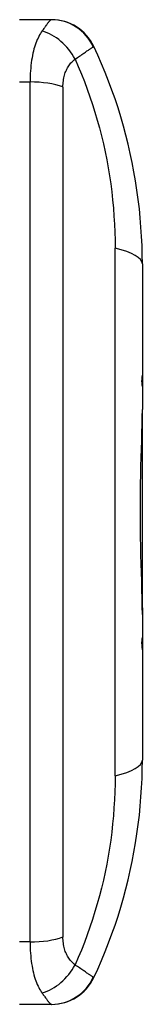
# Model space of a CAD drawing. Header units: inches. Extents: x 4.5 to 59.1, y 2.5 to 39.1.
# Tile 13 of 34: x 21.35 to 21.506, y 20.017 to 21.267. Entities that reach past the tile are written whole.
import ezdxf

# ---------------------------------------------------------------- set-up
doc = ezdxf.new("R2010")
doc.units = ezdxf.units.IN
doc.header["$MEASUREMENT"] = 0
doc.layers.add('Visible Edges(ANSI)', color=7, linetype='Continuous', lineweight=25)
doc.layers.add('Visible Tangent Edges(ANSI)', color=7, linetype='Continuous', lineweight=25)

msp = doc.modelspace()

# ---------------------------------------------------------------- linework, layer by layer
at = {"layer": 'Visible Edges(ANSI)'}
for p, q in [((21.3906, 21.2666), (21.3504, 21.2666)), ((21.3911, 21.2666), (21.3906, 21.2666)), ((21.5062, 20.9565), (21.5062, 20.8151)), ((21.5062, 20.8151), (21.5062, 20.801)), ((21.5062, 20.801), (21.5062, 20.7716)), ((21.5062, 20.5198), (21.5062, 20.7716)), ((21.5062, 20.5198), (21.5061, 20.5198)), ((21.5062, 20.5198), (21.5062, 20.5116)), ((21.5062, 20.5116), (21.5062, 20.4822)), ((21.5062, 20.4822), (21.5062, 20.4667)), ((21.5062, 20.4667), (21.5062, 20.3266)), ((21.3504, 20.0166), (21.3906, 20.0166)), ((21.3906, 20.0166), (21.3911, 20.0166))]:
    msp.add_line(p, q, dxfattribs=at)
at = {"layer": 'Visible Edges(ANSI)', "flags": 128}
for points in [[(21.5062, 20.9565), (21.5061, 20.9682), (21.5058, 20.9798), (21.5052, 20.9915), (21.5045, 21.0032), (21.5035, 21.0149), (21.5024, 21.0266), (21.501, 21.0383), (21.4994, 21.0501), (21.4976, 21.0618), (21.4956, 21.0735), (21.4933, 21.0851), (21.4909, 21.0968), (21.4882, 21.1084), (21.4853, 21.12), (21.4822, 21.1316), (21.4788, 21.1431), (21.4753, 21.1545), (21.4715, 21.1659), (21.4675, 21.1772), (21.4634, 21.1885), (21.459, 21.1997), (21.4544, 21.2107), (21.4496, 21.2217), (21.4446, 21.2326)], [(21.5056, 20.8075), (21.5056, 20.8078), (21.5057, 20.8081), (21.5057, 20.8085), (21.5058, 20.8088), (21.5058, 20.8091), (21.5058, 20.8094), (21.5059, 20.8098), (21.5059, 20.8101), (21.5059, 20.8104), (21.506, 20.8107), (21.506, 20.811), (21.506, 20.8113), (21.506, 20.8117), (21.5061, 20.812), (21.5061, 20.8123), (21.5061, 20.8126), (21.5061, 20.8129), (21.5061, 20.8132), (21.5061, 20.8135), (21.5062, 20.8138), (21.5062, 20.8141), (21.5062, 20.8145), (21.5062, 20.8148), (21.5062, 20.8151)], [(21.5062, 20.801), (21.5062, 20.8012), (21.5062, 20.8015), (21.5062, 20.8018), (21.5062, 20.802), (21.5061, 20.8023), (21.5061, 20.8026), (21.5061, 20.8028), (21.5061, 20.8031), (21.5061, 20.8034), (21.5061, 20.8036), (21.506, 20.8039), (21.506, 20.8042), (21.506, 20.8045), (21.506, 20.8047), (21.5059, 20.805), (21.5059, 20.8053), (21.5059, 20.8055), (21.5058, 20.8058), (21.5058, 20.8061), (21.5058, 20.8064), (21.5057, 20.8067), (21.5057, 20.8069), (21.5056, 20.8072), (21.5056, 20.8075)], [(21.5062, 20.5116), (21.5061, 20.5218), (21.5059, 20.5323), (21.5057, 20.5429), (21.5054, 20.5537), (21.5051, 20.5646), (21.5047, 20.5757), (21.5044, 20.5868), (21.5042, 20.5981), (21.5039, 20.6094), (21.5038, 20.6207), (21.5037, 20.6321), (21.5037, 20.6435), (21.5037, 20.6548), (21.5038, 20.6662), (21.504, 20.6775), (21.5042, 20.6887), (21.5045, 20.6999), (21.5048, 20.7109), (21.5052, 20.7216), (21.5055, 20.7321), (21.5057, 20.7424), (21.506, 20.7524), (21.5061, 20.7621), (21.5062, 20.7716)], [(21.5055, 20.4756), (21.5056, 20.4759), (21.5056, 20.4761), (21.5057, 20.4764), (21.5057, 20.4767), (21.5058, 20.477), (21.5058, 20.4773), (21.5059, 20.4775), (21.5059, 20.4778), (21.5059, 20.4781), (21.506, 20.4784), (21.506, 20.4787), (21.506, 20.4789), (21.506, 20.4792), (21.5061, 20.4795), (21.5061, 20.4798), (21.5061, 20.48), (21.5061, 20.4803), (21.5061, 20.4806), (21.5061, 20.4809), (21.5062, 20.4811), (21.5062, 20.4814), (21.5062, 20.4817), (21.5062, 20.4819), (21.5062, 20.4822)], [(21.5062, 20.4667), (21.5062, 20.4671), (21.5062, 20.4674), (21.5062, 20.4678), (21.5062, 20.4681), (21.5061, 20.4685), (21.5061, 20.4689), (21.5061, 20.4692), (21.5061, 20.4696), (21.5061, 20.47), (21.5061, 20.4703), (21.506, 20.4707), (21.506, 20.4711), (21.506, 20.4714), (21.506, 20.4718), (21.5059, 20.4722), (21.5059, 20.4726), (21.5059, 20.4729), (21.5058, 20.4733), (21.5058, 20.4737), (21.5057, 20.4741), (21.5057, 20.4744), (21.5056, 20.4748), (21.5056, 20.4752), (21.5055, 20.4756)], [(21.4446, 20.0505), (21.4496, 20.0614), (21.4544, 20.0724), (21.459, 20.0835), (21.4634, 20.0947), (21.4675, 20.1059), (21.4715, 20.1172), (21.4753, 20.1286), (21.4788, 20.1401), (21.4822, 20.1516), (21.4853, 20.1631), (21.4882, 20.1747), (21.4909, 20.1864), (21.4933, 20.198), (21.4956, 20.2097), (21.4976, 20.2214), (21.4994, 20.2331), (21.501, 20.2448), (21.5024, 20.2565), (21.5035, 20.2682), (21.5045, 20.28), (21.5052, 20.2916), (21.5058, 20.3033), (21.5061, 20.315), (21.5062, 20.3266)]]:
    msp.add_lwpolyline(points, dxfattribs=at)
at = {"layer": 'Visible Edges(ANSI)'}
for centre, start, end in [((21.3911, 21.2075), 25.1437, 90), ((21.3911, 20.0756), 270, 334.8563)]:
    msp.add_arc(centre, 0.0591, start, end, dxfattribs=at)
at = {"layer": 'Visible Tangent Edges(ANSI)'}
for p, q in [((21.3504, 21.1875), (21.3636, 21.1875)), ((21.3636, 20.0957), (21.3636, 21.1875)), ((21.4054, 21.1811), (21.4054, 20.102)), ((21.4716, 20.3067), (21.4716, 20.9765)), ((21.3636, 20.0957), (21.3504, 20.0957))]:
    msp.add_line(p, q, dxfattribs=at)
at = {"layer": 'Visible Tangent Edges(ANSI)', "flags": 128}
for points in [[(21.3906, 21.2666), (21.3904, 21.2666), (21.3901, 21.2665), (21.3899, 21.2663), (21.3896, 21.2661), (21.3893, 21.2659), (21.3889, 21.2656), (21.3886, 21.2652), (21.3882, 21.2648), (21.3878, 21.2643), (21.3874, 21.2638), (21.3869, 21.2633), (21.3864, 21.2627), (21.3859, 21.262), (21.3854, 21.2613), (21.3849, 21.2606), (21.3843, 21.2598), (21.3837, 21.259), (21.3831, 21.2581), (21.3825, 21.2572), (21.3818, 21.2563), (21.3811, 21.2553), (21.3804, 21.2543), (21.3797, 21.2533), (21.379, 21.2523)], [(21.379, 21.2523), (21.3779, 21.2507), (21.3768, 21.249), (21.3758, 21.2472), (21.3747, 21.2453), (21.3738, 21.2433), (21.3728, 21.2413), (21.3719, 21.2391), (21.371, 21.2368), (21.3702, 21.2344), (21.3694, 21.2319), (21.3686, 21.2294), (21.3679, 21.2267), (21.3673, 21.2239), (21.3667, 21.221), (21.3661, 21.218), (21.3656, 21.215), (21.3651, 21.2118), (21.3647, 21.2085), (21.3644, 21.2052), (21.3641, 21.2018), (21.3639, 21.1983), (21.3637, 21.1947), (21.3636, 21.1911), (21.3636, 21.1875)], [(21.4207, 21.2165), (21.4222, 21.2175), (21.4237, 21.2185), (21.4252, 21.2195), (21.4266, 21.2204), (21.4279, 21.2213), (21.4292, 21.2222), (21.4305, 21.2231), (21.4317, 21.2239), (21.4328, 21.2247), (21.4339, 21.2255), (21.4349, 21.2262), (21.4359, 21.2269), (21.4369, 21.2275), (21.4378, 21.2281), (21.4386, 21.2287), (21.4394, 21.2292), (21.4401, 21.2297), (21.4408, 21.2302), (21.4414, 21.2306), (21.442, 21.2309), (21.4425, 21.2313), (21.443, 21.2315), (21.4434, 21.2318), (21.4438, 21.2319)], [(21.4438, 21.2319), (21.4439, 21.232), (21.4439, 21.232), (21.444, 21.2321), (21.4441, 21.2321), (21.4441, 21.2321), (21.4442, 21.2322), (21.4442, 21.2322), (21.4443, 21.2322), (21.4443, 21.2322), (21.4444, 21.2323), (21.4444, 21.2323), (21.4445, 21.2323), (21.4445, 21.2324), (21.4445, 21.2324), (21.4445, 21.2324), (21.4446, 21.2324), (21.4446, 21.2325), (21.4446, 21.2325), (21.4446, 21.2325), (21.4446, 21.2325), (21.4446, 21.2326), (21.4446, 21.2326), (21.4446, 21.2326), (21.4446, 21.2326)], [(21.4054, 21.1811), (21.4054, 21.1831), (21.4055, 21.1851), (21.4056, 21.187), (21.4059, 21.1889), (21.4061, 21.1908), (21.4065, 21.1926), (21.4069, 21.1944), (21.4073, 21.1961), (21.4078, 21.1978), (21.4084, 21.1994), (21.409, 21.2009), (21.4097, 21.2025), (21.4104, 21.2039), (21.4111, 21.2053), (21.4119, 21.2067), (21.4128, 21.208), (21.4137, 21.2092), (21.4146, 21.2104), (21.4155, 21.2116), (21.4165, 21.2127), (21.4175, 21.2137), (21.4186, 21.2147), (21.4196, 21.2156), (21.4207, 21.2165)], [(21.4207, 21.2165), (21.4248, 21.2071), (21.4288, 21.1976), (21.4326, 21.188), (21.4362, 21.1784), (21.4397, 21.1687), (21.4429, 21.1588), (21.446, 21.149), (21.449, 21.139), (21.4517, 21.1291), (21.4543, 21.119), (21.4567, 21.1089), (21.4589, 21.0988), (21.461, 21.0887), (21.4628, 21.0785), (21.4645, 21.0683), (21.466, 21.0581), (21.4673, 21.0479), (21.4684, 21.0377), (21.4694, 21.0275), (21.4702, 21.0173), (21.4708, 21.007), (21.4712, 20.9968), (21.4715, 20.9866), (21.4716, 20.9765)], [(21.4716, 20.3067), (21.4715, 20.2965), (21.4712, 20.2863), (21.4708, 20.2761), (21.4702, 20.2659), (21.4694, 20.2557), (21.4684, 20.2455), (21.4673, 20.2352), (21.466, 20.225), (21.4645, 20.2148), (21.4628, 20.2046), (21.461, 20.1945), (21.4589, 20.1843), (21.4567, 20.1742), (21.4543, 20.1641), (21.4517, 20.1541), (21.449, 20.1441), (21.446, 20.1342), (21.4429, 20.1243), (21.4397, 20.1145), (21.4362, 20.1048), (21.4326, 20.0951), (21.4288, 20.0855), (21.4248, 20.0761), (21.4207, 20.0667)], [(21.4207, 20.0667), (21.4196, 20.0675), (21.4186, 20.0685), (21.4175, 20.0695), (21.4165, 20.0705), (21.4155, 20.0716), (21.4146, 20.0727), (21.4137, 20.0739), (21.4128, 20.0752), (21.4119, 20.0765), (21.4111, 20.0778), (21.4104, 20.0792), (21.4097, 20.0807), (21.409, 20.0822), (21.4084, 20.0838), (21.4078, 20.0854), (21.4073, 20.0871), (21.4069, 20.0888), (21.4065, 20.0906), (21.4061, 20.0924), (21.4059, 20.0943), (21.4056, 20.0962), (21.4055, 20.0981), (21.4054, 20.1), (21.4054, 20.102)], [(21.3636, 20.0957), (21.3636, 20.092), (21.3637, 20.0884), (21.3639, 20.0849), (21.3641, 20.0814), (21.3644, 20.078), (21.3647, 20.0746), (21.3651, 20.0714), (21.3656, 20.0682), (21.3661, 20.0651), (21.3667, 20.0621), (21.3673, 20.0593), (21.3679, 20.0565), (21.3686, 20.0538), (21.3694, 20.0512), (21.3702, 20.0487), (21.371, 20.0464), (21.3719, 20.0441), (21.3728, 20.0419), (21.3738, 20.0398), (21.3747, 20.0378), (21.3758, 20.0359), (21.3768, 20.0342), (21.3779, 20.0325), (21.379, 20.0309)], [(21.4438, 20.0512), (21.4434, 20.0514), (21.443, 20.0516), (21.4425, 20.0519), (21.442, 20.0522), (21.4414, 20.0526), (21.4408, 20.053), (21.4401, 20.0534), (21.4394, 20.0539), (21.4386, 20.0545), (21.4378, 20.055), (21.4369, 20.0556), (21.4359, 20.0563), (21.4349, 20.057), (21.4339, 20.0577), (21.4328, 20.0585), (21.4317, 20.0592), (21.4305, 20.0601), (21.4292, 20.0609), (21.4279, 20.0618), (21.4266, 20.0627), (21.4252, 20.0637), (21.4237, 20.0647), (21.4222, 20.0656), (21.4207, 20.0667)], [(21.4446, 20.0505), (21.4446, 20.0506), (21.4446, 20.0506), (21.4446, 20.0506), (21.4446, 20.0506), (21.4446, 20.0506), (21.4446, 20.0507), (21.4446, 20.0507), (21.4446, 20.0507), (21.4445, 20.0507), (21.4445, 20.0508), (21.4445, 20.0508), (21.4445, 20.0508), (21.4444, 20.0509), (21.4444, 20.0509), (21.4443, 20.0509), (21.4443, 20.0509), (21.4442, 20.051), (21.4442, 20.051), (21.4441, 20.051), (21.4441, 20.0511), (21.444, 20.0511), (21.4439, 20.0511), (21.4439, 20.0512), (21.4438, 20.0512)], [(21.379, 20.0309), (21.3797, 20.0298), (21.3804, 20.0288), (21.3811, 20.0278), (21.3818, 20.0269), (21.3825, 20.0259), (21.3831, 20.025), (21.3837, 20.0242), (21.3843, 20.0234), (21.3849, 20.0226), (21.3854, 20.0218), (21.3859, 20.0211), (21.3864, 20.0205), (21.3869, 20.0199), (21.3874, 20.0193), (21.3878, 20.0188), (21.3882, 20.0184), (21.3886, 20.0179), (21.3889, 20.0176), (21.3893, 20.0173), (21.3896, 20.017), (21.3899, 20.0168), (21.3901, 20.0167), (21.3904, 20.0166), (21.3906, 20.0166)]]:
    msp.add_lwpolyline(points, dxfattribs=at)
at = {"layer": 'Visible Tangent Edges(ANSI)'}
for centre, major_axis, ratio, start_param, end_param in [((21.3906, 21.2075), (0, 0.0591), 0.989521, 5.138743, 6.283185), ((21.379, 21.2), (-0.035, 0.0475), 0.749415, 4.516624, 5.505956), ((21.3636, 21.1658), (-0.0591, 0), 0.367294, 3.926991, 4.712389), ((21.3881, 20.9565), (0.1181, 0), 0.238738, 0, 0.785398), ((21.3881, 20.3266), (0.1181, 0), 0.238738, 5.497787, 6.283185), ((21.3636, 20.1174), (0.0591, 0), 0.367294, 4.712389, 5.497787), ((21.379, 20.0832), (0.035, 0.0475), 0.749415, 3.918822, 4.908154), ((21.3906, 20.0756), (0, -0.0591), 0.989521, 0, 1.144443)]:
    msp.add_ellipse(centre, major_axis=major_axis, ratio=ratio, start_param=start_param, end_param=end_param, dxfattribs=at)

doc.saveas('drawing.dxf')
